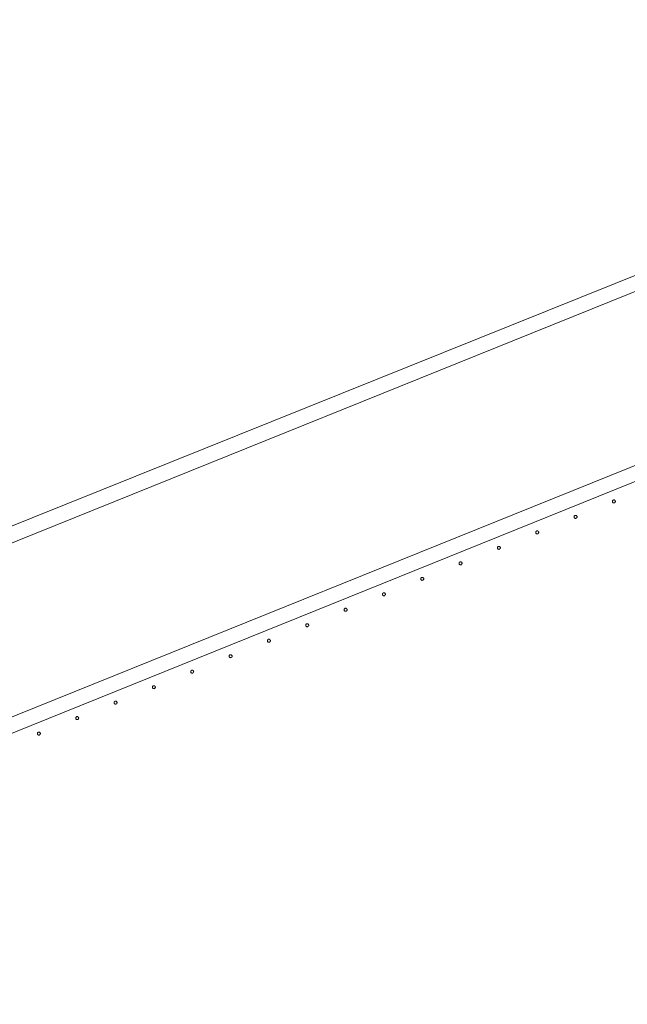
# Model space of a CAD drawing. Header units: millimetres. Extents: x -2624 to 101766, y -16 to 109490.
# Tile 99 of 151: x 56684 to 57492, y 85594 to 86904. Entities that reach past the tile are written whole.
import ezdxf

# ---------------------------------------------------------------- set-up
doc = ezdxf.new("R2010")
doc.units = ezdxf.units.MM
doc.header["$MEASUREMENT"] = 0
doc.layers.add('L1', color=7, linetype='Continuous')
doc.layers.add('VRD _ Clôture.VRD', color=7, linetype='Continuous')

# ---------------------------------------------------------------- blocks, each defined once
blk = doc.blocks.new('Élément de coupe_166')
at = {"layer": 'L1', "color": 7, "linetype": 'Continuous', "lineweight": 15}
blk.add_line((48551.4, 82966.7), (67799.4, 90702.2), dxfattribs=at)
blk = doc.blocks.new('Élément de coupe_170')
at = {"layer": 'VRD _ Clôture.VRD', "color": 7, "linetype": 'Continuous', "lineweight": 15}
for p, q in [((55748.6, 85603), (58240.4, 86609.5)), ((55756.1, 85584.5), (58247.9, 86591))]:
    blk.add_line(p, q, dxfattribs=at)
blk = doc.blocks.new('Élément de coupe_760')
at = {"layer": 'VRD _ Clôture.VRD', "color": 7, "linetype": 'Continuous', "lineweight": 15}
for p, q in [((56707.5, 85955.1), (56707.4, 85954.7)), ((56707.4, 85954.7), (56707.4, 85954.4)), ((56707.4, 85954.4), (56707.4, 85954)), ((56707.4, 85954), (56707.5, 85953.7)), ((56707.6, 85955.4), (56707.5, 85955.1)), ((56707.8, 85955.7), (56707.6, 85955.4)), ((56708.3, 85956.1), (56708, 85955.9)), ((56708.6, 85956.3), (56708.3, 85956.1)), ((56709, 85956.4), (56708.6, 85956.3)), ((56709.3, 85956.4), (56709, 85956.4)), ((56709.7, 85956.4), (56709.3, 85956.4)), ((56710, 85956.3), (56709.7, 85956.4)), ((56710.3, 85956.2), (56710, 85956.3)), ((56710.6, 85956), (56710.3, 85956.2)), ((56711.1, 85955.5), (56710.9, 85955.8)), ((56711.2, 85955.2), (56711.1, 85955.5)), ((56711.3, 85954.9), (56711.2, 85955.2)), ((56711.4, 85954.5), (56711.3, 85954.9)), ((56711.3, 85953.8), (56711.4, 85954.2)), ((56711.4, 85954.2), (56711.4, 85954.5)), ((56707.5, 85953.7), (56707.7, 85953.4)), ((56707.7, 85953.4), (56707.9, 85953.1)), ((56708.1, 85952.9), (56708.4, 85952.7)), ((56708.4, 85952.7), (56708.8, 85952.5)), ((56708.8, 85952.5), (56709.1, 85952.5)), ((56709.1, 85952.5), (56709.4, 85952.4)), ((56709.4, 85952.4), (56709.8, 85952.5)), ((56709.8, 85952.5), (56710.1, 85952.6)), ((56710.1, 85952.6), (56710.4, 85952.7)), ((56710.4, 85952.7), (56710.7, 85953)), ((56711, 85953.2), (56711.1, 85953.5)), ((56711.1, 85953.5), (56711.3, 85953.8))]:
    blk.add_line(p, q, dxfattribs=at)
blk = doc.blocks.new('Élément de coupe_761')
at = {"layer": 'VRD _ Clôture.VRD', "color": 7, "linetype": 'Continuous', "lineweight": 15}
for p, q in [((56758.5, 85975.7), (56758.4, 85975.3)), ((56758.4, 85975.3), (56758.4, 85975)), ((56758.4, 85975), (56758.4, 85974.6)), ((56758.4, 85974.6), (56758.5, 85974.3)), ((56758.6, 85976), (56758.5, 85975.7)), ((56758.5, 85974.3), (56758.7, 85974)), ((56758.8, 85976.3), (56758.6, 85976)), ((56758.7, 85974), (56758.9, 85973.7)), ((56759.3, 85976.7), (56759, 85976.5)), ((56759.1, 85973.5), (56759.4, 85973.3)), ((56759.6, 85976.9), (56759.3, 85976.7)), ((56759.4, 85973.3), (56759.8, 85973.1)), ((56760, 85977), (56759.6, 85976.9)), ((56759.8, 85973.1), (56760.1, 85973.1)), ((56760.3, 85977), (56760, 85977)), ((56760.1, 85973.1), (56760.4, 85973)), ((56760.7, 85977), (56760.3, 85977)), ((56760.4, 85973), (56760.8, 85973.1)), ((56761, 85976.9), (56760.7, 85977)), ((56760.8, 85973.1), (56761.1, 85973.2)), ((56761.3, 85976.8), (56761, 85976.9)), ((56761.1, 85973.2), (56761.4, 85973.3)), ((56761.6, 85976.6), (56761.3, 85976.8)), ((56761.4, 85973.3), (56761.7, 85973.6)), ((56762.1, 85976.1), (56761.9, 85976.4)), ((56762, 85973.8), (56762.1, 85974.1)), ((56762.2, 85975.8), (56762.1, 85976.1)), ((56762.1, 85974.1), (56762.3, 85974.4)), ((56762.3, 85975.5), (56762.2, 85975.8)), ((56762.4, 85975.1), (56762.3, 85975.5)), ((56762.3, 85974.4), (56762.4, 85974.8)), ((56762.4, 85974.8), (56762.4, 85975.1))]:
    blk.add_line(p, q, dxfattribs=at)
blk = doc.blocks.new('Élément de coupe_762')
at = {"layer": 'VRD _ Clôture.VRD', "color": 7, "linetype": 'Continuous', "lineweight": 15}
for p, q in [((56809.5, 85996.3), (56809.4, 85995.9)), ((56809.4, 85995.9), (56809.4, 85995.6)), ((56809.4, 85995.6), (56809.4, 85995.2)), ((56809.4, 85995.2), (56809.5, 85994.9)), ((56809.6, 85996.6), (56809.5, 85996.3)), ((56809.5, 85994.9), (56809.7, 85994.6)), ((56809.8, 85996.9), (56809.6, 85996.6)), ((56809.7, 85994.6), (56809.9, 85994.3)), ((56810.3, 85997.3), (56810, 85997.1)), ((56810.1, 85994.1), (56810.4, 85993.9)), ((56810.6, 85997.5), (56810.3, 85997.3)), ((56810.4, 85993.9), (56810.8, 85993.7)), ((56811, 85997.6), (56810.6, 85997.5)), ((56810.8, 85993.7), (56811.1, 85993.7)), ((56811.3, 85997.6), (56811, 85997.6)), ((56811.1, 85993.7), (56811.4, 85993.6)), ((56811.7, 85997.6), (56811.3, 85997.6)), ((56811.4, 85993.6), (56811.8, 85993.7)), ((56812, 85997.5), (56811.7, 85997.6)), ((56811.8, 85993.7), (56812.1, 85993.8)), ((56812.3, 85997.4), (56812, 85997.5)), ((56812.1, 85993.8), (56812.4, 85993.9)), ((56812.6, 85997.2), (56812.3, 85997.4)), ((56812.4, 85993.9), (56812.7, 85994.2)), ((56813.1, 85996.7), (56812.9, 85997)), ((56812.9, 85994.4), (56813.1, 85994.7)), ((56813.2, 85996.4), (56813.1, 85996.7)), ((56813.1, 85994.7), (56813.3, 85995)), ((56813.3, 85996.1), (56813.2, 85996.4)), ((56813.4, 85995.7), (56813.3, 85996.1)), ((56813.3, 85995), (56813.4, 85995.4)), ((56813.4, 85995.4), (56813.4, 85995.7))]:
    blk.add_line(p, q, dxfattribs=at)
blk = doc.blocks.new('Élément de coupe_763')
at = {"layer": 'VRD _ Clôture.VRD', "color": 7, "linetype": 'Continuous', "lineweight": 15}
for p, q in [((56860.5, 86016.9), (56860.4, 86016.5)), ((56860.4, 86016.5), (56860.4, 86016.2)), ((56860.4, 86016.2), (56860.4, 86015.8)), ((56860.4, 86015.8), (56860.5, 86015.5)), ((56860.6, 86017.2), (56860.5, 86016.9)), ((56860.5, 86015.5), (56860.7, 86015.2)), ((56860.8, 86017.5), (56860.6, 86017.2)), ((56860.7, 86015.2), (56860.9, 86014.9)), ((56861.3, 86017.9), (56861, 86017.7)), ((56861.1, 86014.7), (56861.4, 86014.5)), ((56861.6, 86018.1), (56861.3, 86017.9)), ((56861.4, 86014.5), (56861.8, 86014.3)), ((56862, 86018.2), (56861.6, 86018.1)), ((56861.8, 86014.3), (56862.1, 86014.3)), ((56862.3, 86018.2), (56862, 86018.2)), ((56862.1, 86014.3), (56862.4, 86014.2)), ((56862.6, 86018.2), (56862.3, 86018.2)), ((56862.4, 86014.2), (56862.8, 86014.3)), ((56863, 86018.1), (56862.6, 86018.2)), ((56862.8, 86014.3), (56863.1, 86014.4)), ((56863.3, 86018), (56863, 86018.1)), ((56863.1, 86014.4), (56863.4, 86014.5)), ((56863.6, 86017.8), (56863.3, 86018)), ((56863.4, 86014.5), (56863.7, 86014.7)), ((56864.1, 86017.3), (56863.9, 86017.6)), ((56863.9, 86015), (56864.1, 86015.3)), ((56864.2, 86017), (56864.1, 86017.3)), ((56864.1, 86015.3), (56864.3, 86015.6)), ((56864.3, 86016.7), (56864.2, 86017)), ((56864.4, 86016.3), (56864.3, 86016.7)), ((56864.3, 86015.6), (56864.4, 86016)), ((56864.4, 86016), (56864.4, 86016.3))]:
    blk.add_line(p, q, dxfattribs=at)
blk = doc.blocks.new('Élément de coupe_764')
at = {"layer": 'VRD _ Clôture.VRD', "color": 7, "linetype": 'Continuous', "lineweight": 15}
for p, q in [((56911.5, 86037.5), (56911.4, 86037.1)), ((56911.4, 86037.1), (56911.4, 86036.8)), ((56911.4, 86036.8), (56911.4, 86036.4)), ((56911.4, 86036.4), (56911.5, 86036.1)), ((56911.6, 86037.8), (56911.5, 86037.5)), ((56911.5, 86036.1), (56911.7, 86035.8)), ((56911.8, 86038.1), (56911.6, 86037.8)), ((56911.7, 86035.8), (56911.9, 86035.5)), ((56912.3, 86038.5), (56912, 86038.3)), ((56912.1, 86035.3), (56912.4, 86035.1)), ((56912.6, 86038.7), (56912.3, 86038.5)), ((56912.4, 86035.1), (56912.7, 86034.9)), ((56913, 86038.8), (56912.6, 86038.7)), ((56912.7, 86034.9), (56913.1, 86034.9)), ((56913.3, 86038.8), (56913, 86038.8)), ((56913.1, 86034.9), (56913.4, 86034.8)), ((56913.6, 86038.8), (56913.3, 86038.8)), ((56913.4, 86034.8), (56913.8, 86034.9)), ((56914, 86038.7), (56913.6, 86038.8)), ((56913.8, 86034.9), (56914.1, 86035)), ((56914.3, 86038.6), (56914, 86038.7)), ((56914.1, 86035), (56914.4, 86035.1)), ((56914.6, 86038.4), (56914.3, 86038.6)), ((56914.4, 86035.1), (56914.7, 86035.3)), ((56915.1, 86037.9), (56914.9, 86038.2)), ((56914.9, 86035.6), (56915.1, 86035.9)), ((56915.2, 86037.6), (56915.1, 86037.9)), ((56915.1, 86035.9), (56915.3, 86036.2)), ((56915.3, 86037.3), (56915.2, 86037.6)), ((56915.4, 86036.9), (56915.3, 86037.3)), ((56915.3, 86036.6), (56915.4, 86036.9)), ((56915.3, 86036.2), (56915.3, 86036.6))]:
    blk.add_line(p, q, dxfattribs=at)
blk = doc.blocks.new('Élément de coupe_765')
at = {"layer": 'VRD _ Clôture.VRD', "color": 7, "linetype": 'Continuous', "lineweight": 15}
for p, q in [((56963.3, 86059.1), (56963, 86058.9)), ((56963.6, 86059.3), (56963.3, 86059.1)), ((56963.9, 86059.4), (56963.6, 86059.3)), ((56964.3, 86059.4), (56963.9, 86059.4)), ((56964.6, 86059.4), (56964.3, 86059.4)), ((56965, 86059.3), (56964.6, 86059.4)), ((56965.3, 86059.2), (56965, 86059.3)), ((56965.6, 86059), (56965.3, 86059.2)), ((56962.5, 86058.1), (56962.4, 86057.7)), ((56962.4, 86057.7), (56962.4, 86057.4)), ((56962.4, 86057.4), (56962.4, 86057)), ((56962.4, 86057), (56962.5, 86056.7)), ((56962.6, 86058.4), (56962.5, 86058.1)), ((56962.5, 86056.7), (56962.7, 86056.4)), ((56962.8, 86058.7), (56962.6, 86058.4)), ((56962.7, 86056.4), (56962.9, 86056.1)), ((56963.1, 86055.9), (56963.4, 86055.7)), ((56963.4, 86055.7), (56963.7, 86055.5)), ((56963.7, 86055.5), (56964.1, 86055.5)), ((56964.1, 86055.5), (56964.4, 86055.4)), ((56964.4, 86055.4), (56964.8, 86055.5)), ((56964.8, 86055.5), (56965.1, 86055.6)), ((56965.1, 86055.6), (56965.4, 86055.7)), ((56965.4, 86055.7), (56965.7, 86055.9)), ((56966.1, 86058.5), (56965.9, 86058.8)), ((56965.9, 86056.2), (56966.1, 86056.5)), ((56966.2, 86058.2), (56966.1, 86058.5)), ((56966.1, 86056.5), (56966.3, 86056.8)), ((56966.3, 86057.8), (56966.2, 86058.2)), ((56966.4, 86057.5), (56966.3, 86057.8)), ((56966.3, 86057.2), (56966.4, 86057.5)), ((56966.3, 86056.8), (56966.3, 86057.2))]:
    blk.add_line(p, q, dxfattribs=at)
blk = doc.blocks.new('Élément de coupe_766')
at = {"layer": 'VRD _ Clôture.VRD', "color": 7, "linetype": 'Continuous', "lineweight": 15}
for p, q in [((57013.5, 86078.7), (57013.4, 86078.3)), ((57013.4, 86078.3), (57013.4, 86078)), ((57013.4, 86078), (57013.4, 86077.6)), ((57013.4, 86077.6), (57013.5, 86077.3)), ((57013.6, 86079), (57013.5, 86078.7)), ((57013.5, 86077.3), (57013.7, 86077)), ((57013.8, 86079.3), (57013.6, 86079)), ((57013.7, 86077), (57013.9, 86076.7)), ((57014.3, 86079.7), (57014, 86079.5)), ((57014.1, 86076.5), (57014.4, 86076.3)), ((57014.6, 86079.9), (57014.3, 86079.7)), ((57014.4, 86076.3), (57014.7, 86076.1)), ((57014.9, 86080), (57014.6, 86079.9)), ((57014.7, 86076.1), (57015.1, 86076.1)), ((57015.3, 86080), (57014.9, 86080)), ((57015.1, 86076.1), (57015.4, 86076)), ((57015.6, 86080), (57015.3, 86080)), ((57015.4, 86076), (57015.8, 86076.1)), ((57016, 86079.9), (57015.6, 86080)), ((57015.8, 86076.1), (57016.1, 86076.2)), ((57016.3, 86079.8), (57016, 86079.9)), ((57016.1, 86076.2), (57016.4, 86076.3)), ((57016.6, 86079.6), (57016.3, 86079.8)), ((57016.4, 86076.3), (57016.7, 86076.5)), ((57017.1, 86079.1), (57016.8, 86079.4)), ((57016.9, 86076.8), (57017.1, 86077.1)), ((57017.2, 86078.8), (57017.1, 86079.1)), ((57017.1, 86077.1), (57017.3, 86077.4)), ((57017.3, 86078.4), (57017.2, 86078.8)), ((57017.4, 86078.1), (57017.3, 86078.4)), ((57017.3, 86077.8), (57017.4, 86078.1)), ((57017.3, 86077.4), (57017.3, 86077.8))]:
    blk.add_line(p, q, dxfattribs=at)
blk = doc.blocks.new('Élément de coupe_767')
at = {"layer": 'VRD _ Clôture.VRD', "color": 7, "linetype": 'Continuous', "lineweight": 15}
for p, q in [((57064.5, 86099.3), (57064.4, 86098.9)), ((57064.4, 86098.9), (57064.4, 86098.6)), ((57064.4, 86098.6), (57064.4, 86098.2)), ((57064.4, 86098.2), (57064.5, 86097.9)), ((57064.6, 86099.6), (57064.5, 86099.3)), ((57064.8, 86099.9), (57064.6, 86099.6)), ((57065.3, 86100.3), (57065, 86100.1)), ((57065.6, 86100.5), (57065.3, 86100.3)), ((57065.9, 86100.6), (57065.6, 86100.5)), ((57066.3, 86100.6), (57065.9, 86100.6)), ((57066.6, 86100.6), (57066.3, 86100.6)), ((57067, 86100.5), (57066.6, 86100.6)), ((57067.3, 86100.4), (57067, 86100.5)), ((57067.6, 86100.2), (57067.3, 86100.4)), ((57068.1, 86099.7), (57067.8, 86100)), ((57068.2, 86099.4), (57068.1, 86099.7)), ((57068.3, 86099), (57068.2, 86099.4)), ((57068.4, 86098.7), (57068.3, 86099)), ((57068.3, 86098.4), (57068.4, 86098.7)), ((57068.3, 86098), (57068.3, 86098.4)), ((57064.5, 86097.9), (57064.7, 86097.6)), ((57064.7, 86097.6), (57064.9, 86097.3)), ((57065.1, 86097.1), (57065.4, 86096.9)), ((57065.4, 86096.9), (57065.7, 86096.7)), ((57065.7, 86096.7), (57066.1, 86096.7)), ((57066.1, 86096.7), (57066.4, 86096.6)), ((57066.4, 86096.6), (57066.8, 86096.7)), ((57066.8, 86096.7), (57067.1, 86096.8)), ((57067.1, 86096.8), (57067.4, 86096.9)), ((57067.4, 86096.9), (57067.7, 86097.1)), ((57067.9, 86097.4), (57068.1, 86097.7)), ((57068.1, 86097.7), (57068.3, 86098))]:
    blk.add_line(p, q, dxfattribs=at)
blk = doc.blocks.new('Élément de coupe_768')
at = {"layer": 'VRD _ Clôture.VRD', "color": 7, "linetype": 'Continuous', "lineweight": 15}
for p, q in [((57115.5, 86119.8), (57115.4, 86119.5)), ((57115.4, 86119.5), (57115.4, 86119.2)), ((57115.4, 86119.2), (57115.4, 86118.8)), ((57115.4, 86118.8), (57115.5, 86118.5)), ((57115.6, 86120.2), (57115.5, 86119.8)), ((57115.5, 86118.5), (57115.7, 86118.2)), ((57115.8, 86120.5), (57115.6, 86120.2)), ((57115.7, 86118.2), (57115.9, 86117.9)), ((57116.3, 86120.9), (57116, 86120.7)), ((57116.1, 86117.7), (57116.4, 86117.5)), ((57116.6, 86121.1), (57116.3, 86120.9)), ((57116.4, 86117.5), (57116.7, 86117.3)), ((57116.9, 86121.2), (57116.6, 86121.1)), ((57116.7, 86117.3), (57117.1, 86117.3)), ((57117.3, 86121.2), (57116.9, 86121.2)), ((57117.1, 86117.3), (57117.4, 86117.2)), ((57117.6, 86121.2), (57117.3, 86121.2)), ((57117.4, 86117.2), (57117.8, 86117.3)), ((57118, 86121.1), (57117.6, 86121.2)), ((57117.8, 86117.3), (57118.1, 86117.4)), ((57118.3, 86121), (57118, 86121.1)), ((57118.1, 86117.4), (57118.4, 86117.5)), ((57118.6, 86120.8), (57118.3, 86121)), ((57118.4, 86117.5), (57118.7, 86117.7)), ((57119.1, 86120.3), (57118.8, 86120.6)), ((57118.9, 86118), (57119.1, 86118.3)), ((57119.2, 86120), (57119.1, 86120.3)), ((57119.1, 86118.3), (57119.3, 86118.6)), ((57119.3, 86119.6), (57119.2, 86120)), ((57119.4, 86119.3), (57119.3, 86119.6)), ((57119.3, 86119), (57119.4, 86119.3)), ((57119.3, 86118.6), (57119.3, 86119))]:
    blk.add_line(p, q, dxfattribs=at)
blk = doc.blocks.new('Élément de coupe_769')
at = {"layer": 'VRD _ Clôture.VRD', "color": 7, "linetype": 'Continuous', "lineweight": 15}
for p, q in [((57166.6, 86140.8), (57166.4, 86140.4)), ((57166.4, 86140.4), (57166.4, 86140.1)), ((57166.4, 86140.1), (57166.4, 86139.8)), ((57166.4, 86139.8), (57166.4, 86139.4)), ((57166.4, 86139.4), (57166.5, 86139.1)), ((57166.5, 86139.1), (57166.7, 86138.8)), ((57166.8, 86141.1), (57166.6, 86140.8)), ((57166.7, 86138.8), (57166.9, 86138.5)), ((57167.3, 86141.5), (57167, 86141.3)), ((57167.1, 86138.3), (57167.4, 86138.1)), ((57167.6, 86141.7), (57167.3, 86141.5)), ((57167.4, 86138.1), (57167.7, 86137.9)), ((57167.9, 86141.8), (57167.6, 86141.7)), ((57167.7, 86137.9), (57168.1, 86137.8)), ((57168.3, 86141.8), (57167.9, 86141.8)), ((57168.1, 86137.8), (57168.4, 86137.8)), ((57168.6, 86141.8), (57168.3, 86141.8)), ((57168.4, 86137.8), (57168.8, 86137.9)), ((57169, 86141.7), (57168.6, 86141.8)), ((57168.8, 86137.9), (57169.1, 86138)), ((57169.3, 86141.6), (57169, 86141.7)), ((57169.1, 86138), (57169.4, 86138.1)), ((57169.6, 86141.4), (57169.3, 86141.6)), ((57169.4, 86138.1), (57169.7, 86138.3)), ((57170, 86140.9), (57169.8, 86141.2)), ((57169.9, 86138.6), (57170.1, 86138.9)), ((57170.2, 86140.6), (57170, 86140.9)), ((57170.1, 86138.9), (57170.3, 86139.2)), ((57170.3, 86140.2), (57170.2, 86140.6)), ((57170.4, 86139.9), (57170.3, 86140.2)), ((57170.3, 86139.6), (57170.4, 86139.9)), ((57170.3, 86139.2), (57170.3, 86139.6))]:
    blk.add_line(p, q, dxfattribs=at)
blk = doc.blocks.new('Élément de coupe_770')
at = {"layer": 'VRD _ Clôture.VRD', "color": 7, "linetype": 'Continuous', "lineweight": 15}
for p, q in [((57217.4, 86160.7), (57217.3, 86160.4)), ((57217.3, 86160.4), (57217.4, 86160)), ((57217.6, 86161.4), (57217.4, 86161)), ((57217.4, 86161), (57217.4, 86160.7)), ((57217.4, 86160), (57217.5, 86159.7)), ((57217.5, 86159.7), (57217.7, 86159.4)), ((57217.8, 86161.7), (57217.6, 86161.4)), ((57217.7, 86159.4), (57217.9, 86159.1)), ((57218.3, 86162.1), (57218, 86161.9)), ((57218.1, 86158.9), (57218.4, 86158.7)), ((57218.6, 86162.3), (57218.3, 86162.1)), ((57218.4, 86158.7), (57218.7, 86158.5)), ((57218.9, 86162.4), (57218.6, 86162.3)), ((57218.7, 86158.5), (57219.1, 86158.4)), ((57219.3, 86162.4), (57218.9, 86162.4)), ((57219.1, 86158.4), (57219.4, 86158.4)), ((57219.6, 86162.4), (57219.3, 86162.4)), ((57219.4, 86158.4), (57219.8, 86158.5)), ((57220, 86162.3), (57219.6, 86162.4)), ((57219.8, 86158.5), (57220.1, 86158.6)), ((57220.3, 86162.2), (57220, 86162.3)), ((57220.1, 86158.6), (57220.4, 86158.7)), ((57220.6, 86162), (57220.3, 86162.2)), ((57220.4, 86158.7), (57220.7, 86158.9)), ((57221, 86161.5), (57220.8, 86161.8)), ((57220.9, 86159.2), (57221.1, 86159.5)), ((57221.2, 86161.2), (57221, 86161.5)), ((57221.1, 86159.5), (57221.3, 86159.8)), ((57221.3, 86160.8), (57221.2, 86161.2)), ((57221.3, 86160.5), (57221.3, 86160.8)), ((57221.3, 86160.2), (57221.3, 86160.5)), ((57221.3, 86159.8), (57221.3, 86160.2))]:
    blk.add_line(p, q, dxfattribs=at)
blk = doc.blocks.new('Élément de coupe_771')
at = {"layer": 'VRD _ Clôture.VRD', "color": 7, "linetype": 'Continuous', "lineweight": 15}
for p, q in [((57268.4, 86181.3), (57268.3, 86181)), ((57268.3, 86181), (57268.4, 86180.6)), ((57268.6, 86182), (57268.4, 86181.6)), ((57268.4, 86181.6), (57268.4, 86181.3)), ((57268.4, 86180.6), (57268.5, 86180.3)), ((57268.5, 86180.3), (57268.6, 86180)), ((57268.8, 86182.3), (57268.6, 86182)), ((57268.6, 86180), (57268.9, 86179.7)), ((57269.3, 86182.7), (57269, 86182.5)), ((57269.1, 86179.5), (57269.4, 86179.3)), ((57269.6, 86182.9), (57269.3, 86182.7)), ((57269.4, 86179.3), (57269.7, 86179.1)), ((57269.9, 86183), (57269.6, 86182.9)), ((57269.7, 86179.1), (57270.1, 86179)), ((57270.3, 86183), (57269.9, 86183)), ((57270.1, 86179), (57270.4, 86179)), ((57270.6, 86183), (57270.3, 86183)), ((57270.4, 86179), (57270.8, 86179.1)), ((57271, 86182.9), (57270.6, 86183)), ((57270.8, 86179.1), (57271.1, 86179.2)), ((57271.3, 86182.8), (57271, 86182.9)), ((57271.1, 86179.2), (57271.4, 86179.3)), ((57271.6, 86182.6), (57271.3, 86182.8)), ((57271.4, 86179.3), (57271.7, 86179.5)), ((57272, 86182.1), (57271.8, 86182.4)), ((57271.9, 86179.8), (57272.1, 86180.1)), ((57272.2, 86181.8), (57272, 86182.1)), ((57272.1, 86180.1), (57272.2, 86180.4)), ((57272.3, 86181.4), (57272.2, 86181.8)), ((57272.2, 86180.4), (57272.3, 86180.7)), ((57272.3, 86181.1), (57272.3, 86181.4)), ((57272.3, 86180.7), (57272.3, 86181.1))]:
    blk.add_line(p, q, dxfattribs=at)
blk = doc.blocks.new('Élément de coupe_772')
at = {"layer": 'VRD _ Clôture.VRD', "color": 7, "linetype": 'Continuous', "lineweight": 15}
for p, q in [((57320.3, 86203.3), (57320, 86203.1)), ((57320.6, 86203.5), (57320.3, 86203.3)), ((57320.9, 86203.6), (57320.6, 86203.5)), ((57321.3, 86203.6), (57320.9, 86203.6)), ((57321.6, 86203.6), (57321.3, 86203.6)), ((57322, 86203.5), (57321.6, 86203.6)), ((57322.3, 86203.4), (57322, 86203.5)), ((57322.6, 86203.2), (57322.3, 86203.4)), ((57323, 86202.7), (57322.8, 86203)), ((57319.4, 86201.9), (57319.3, 86201.6)), ((57319.3, 86201.6), (57319.4, 86201.2)), ((57319.6, 86202.6), (57319.4, 86202.2)), ((57319.4, 86202.2), (57319.4, 86201.9)), ((57319.4, 86201.2), (57319.5, 86200.9)), ((57319.5, 86200.9), (57319.6, 86200.6)), ((57319.8, 86202.9), (57319.6, 86202.6)), ((57319.6, 86200.6), (57319.9, 86200.3)), ((57320.1, 86200.1), (57320.4, 86199.9)), ((57320.4, 86199.9), (57320.7, 86199.7)), ((57320.7, 86199.7), (57321.1, 86199.6)), ((57321.1, 86199.6), (57321.4, 86199.6)), ((57321.4, 86199.6), (57321.8, 86199.7)), ((57321.8, 86199.7), (57322.1, 86199.8)), ((57322.1, 86199.8), (57322.4, 86199.9)), ((57322.4, 86199.9), (57322.7, 86200.1)), ((57322.9, 86200.4), (57323.1, 86200.7)), ((57323.2, 86202.4), (57323, 86202.7)), ((57323.1, 86200.7), (57323.2, 86201)), ((57323.3, 86202), (57323.2, 86202.4)), ((57323.2, 86201), (57323.3, 86201.3)), ((57323.3, 86201.7), (57323.3, 86202)), ((57323.3, 86201.3), (57323.3, 86201.7))]:
    blk.add_line(p, q, dxfattribs=at)
blk = doc.blocks.new('Élément de coupe_773')
at = {"layer": 'VRD _ Clôture.VRD', "color": 7, "linetype": 'Continuous', "lineweight": 15}
for p, q in [((57370.4, 86222.5), (57370.3, 86222.2)), ((57370.3, 86222.2), (57370.4, 86221.8)), ((57370.6, 86223.2), (57370.4, 86222.8)), ((57370.4, 86222.8), (57370.4, 86222.5)), ((57370.4, 86221.8), (57370.5, 86221.5)), ((57370.5, 86221.5), (57370.6, 86221.2)), ((57370.8, 86223.5), (57370.6, 86223.2)), ((57370.6, 86221.2), (57370.9, 86220.9)), ((57371.3, 86223.9), (57371, 86223.7)), ((57371.1, 86220.7), (57371.4, 86220.5)), ((57371.6, 86224.1), (57371.3, 86223.9)), ((57371.4, 86220.5), (57371.7, 86220.3)), ((57371.9, 86224.2), (57371.6, 86224.1)), ((57371.7, 86220.3), (57372.1, 86220.2)), ((57372.3, 86224.2), (57371.9, 86224.2)), ((57372.1, 86220.2), (57372.4, 86220.2)), ((57372.6, 86224.2), (57372.3, 86224.2)), ((57372.4, 86220.2), (57372.8, 86220.3)), ((57373, 86224.1), (57372.6, 86224.2)), ((57372.8, 86220.3), (57373.1, 86220.4)), ((57373.3, 86224), (57373, 86224.1)), ((57373.1, 86220.4), (57373.4, 86220.5)), ((57373.6, 86223.8), (57373.3, 86224)), ((57373.4, 86220.5), (57373.7, 86220.7)), ((57374, 86223.3), (57373.8, 86223.6)), ((57373.9, 86221), (57374.1, 86221.3)), ((57374.2, 86223), (57374, 86223.3)), ((57374.1, 86221.3), (57374.2, 86221.6)), ((57374.3, 86222.6), (57374.2, 86223)), ((57374.2, 86221.6), (57374.3, 86221.9)), ((57374.3, 86222.3), (57374.3, 86222.6)), ((57374.3, 86221.9), (57374.3, 86222.3))]:
    blk.add_line(p, q, dxfattribs=at)
blk = doc.blocks.new('Élément de coupe_774')
at = {"layer": 'VRD _ Clôture.VRD', "color": 7, "linetype": 'Continuous', "lineweight": 15}
for p, q in [((57421.4, 86243.1), (57421.3, 86242.8)), ((57421.3, 86242.8), (57421.4, 86242.4)), ((57421.6, 86243.8), (57421.4, 86243.4)), ((57421.4, 86243.4), (57421.4, 86243.1)), ((57421.4, 86242.4), (57421.5, 86242.1)), ((57421.8, 86244.1), (57421.6, 86243.8)), ((57422.3, 86244.5), (57422, 86244.3)), ((57422.6, 86244.7), (57422.3, 86244.5)), ((57422.9, 86244.8), (57422.6, 86244.7)), ((57423.3, 86244.8), (57422.9, 86244.8)), ((57423.6, 86244.8), (57423.3, 86244.8)), ((57424, 86244.7), (57423.6, 86244.8)), ((57424.3, 86244.6), (57424, 86244.7)), ((57424.6, 86244.4), (57424.3, 86244.6)), ((57425, 86243.9), (57424.8, 86244.2)), ((57425.2, 86243.6), (57425, 86243.9)), ((57425.3, 86243.2), (57425.2, 86243.6)), ((57425.2, 86242.2), (57425.3, 86242.5)), ((57425.3, 86242.9), (57425.3, 86243.2)), ((57425.3, 86242.5), (57425.3, 86242.9)), ((57421.5, 86242.1), (57421.6, 86241.8)), ((57421.6, 86241.8), (57421.8, 86241.5)), ((57422.1, 86241.2), (57422.4, 86241.1)), ((57422.4, 86241.1), (57422.7, 86240.9)), ((57422.7, 86240.9), (57423.1, 86240.8)), ((57423.1, 86240.8), (57423.4, 86240.8)), ((57423.4, 86240.8), (57423.8, 86240.9)), ((57423.8, 86240.9), (57424.1, 86241)), ((57424.1, 86241), (57424.4, 86241.1)), ((57424.4, 86241.1), (57424.7, 86241.3)), ((57424.9, 86241.6), (57425.1, 86241.9)), ((57425.1, 86241.9), (57425.2, 86242.2))]:
    blk.add_line(p, q, dxfattribs=at)
blk = doc.blocks.new('Élément de coupe_775')
at = {"layer": 'VRD _ Clôture.VRD', "color": 7, "linetype": 'Continuous', "lineweight": 15}
for p, q in [((57472.4, 86263.7), (57472.3, 86263.4)), ((57472.3, 86263.4), (57472.4, 86263)), ((57472.6, 86264.4), (57472.4, 86264)), ((57472.4, 86264), (57472.4, 86263.7)), ((57472.4, 86263), (57472.5, 86262.7)), ((57472.5, 86262.7), (57472.6, 86262.4)), ((57472.8, 86264.7), (57472.6, 86264.4)), ((57472.6, 86262.4), (57472.8, 86262.1)), ((57473.3, 86265.1), (57473, 86264.9)), ((57473.1, 86261.8), (57473.4, 86261.7)), ((57473.6, 86265.3), (57473.3, 86265.1)), ((57473.4, 86261.7), (57473.7, 86261.5)), ((57473.9, 86265.4), (57473.6, 86265.3)), ((57473.7, 86261.5), (57474.1, 86261.4)), ((57474.3, 86265.4), (57473.9, 86265.4)), ((57474.1, 86261.4), (57474.4, 86261.4)), ((57474.6, 86265.4), (57474.3, 86265.4)), ((57474.4, 86261.4), (57474.7, 86261.5)), ((57475, 86265.3), (57474.6, 86265.4)), ((57474.7, 86261.5), (57475.1, 86261.6)), ((57475.3, 86265.2), (57475, 86265.3)), ((57475.1, 86261.6), (57475.4, 86261.7)), ((57475.6, 86265), (57475.3, 86265.2)), ((57475.4, 86261.7), (57475.7, 86261.9)), ((57476, 86264.5), (57475.8, 86264.8)), ((57475.9, 86262.2), (57476.1, 86262.5)), ((57476.2, 86264.2), (57476, 86264.5)), ((57476.1, 86262.5), (57476.2, 86262.8)), ((57476.3, 86263.8), (57476.2, 86264.2)), ((57476.2, 86262.8), (57476.3, 86263.1)), ((57476.3, 86263.5), (57476.3, 86263.8)), ((57476.3, 86263.1), (57476.3, 86263.5))]:
    blk.add_line(p, q, dxfattribs=at)
blk = doc.blocks.new('Élément de coupe_1488')
at = {"layer": 'L1', "color": 7, "linetype": 'Continuous', "lineweight": 15}
blk.add_line((67459.2, 90564.8), (50064.3, 83538.5), dxfattribs=at)

msp = doc.modelspace()

# ---------------------------------------------------------------- block references
at = {"layer": 'L1', "lineweight": 0}
for name in ['Élément de coupe_166', 'Élément de coupe_1488']:
    msp.add_blockref(name, (0, 0), dxfattribs=at)
at = {"layer": 'VRD _ Clôture.VRD', "lineweight": 0}
for name in ['Élément de coupe_170', 'Élément de coupe_775', 'Élément de coupe_774', 'Élément de coupe_773', 'Élément de coupe_772', 'Élément de coupe_771', 'Élément de coupe_770', 'Élément de coupe_769', 'Élément de coupe_768', 'Élément de coupe_767', 'Élément de coupe_766', 'Élément de coupe_765', 'Élément de coupe_764', 'Élément de coupe_763', 'Élément de coupe_762', 'Élément de coupe_761', 'Élément de coupe_760']:
    msp.add_blockref(name, (0, 0), dxfattribs=at)

doc.saveas('drawing.dxf')
